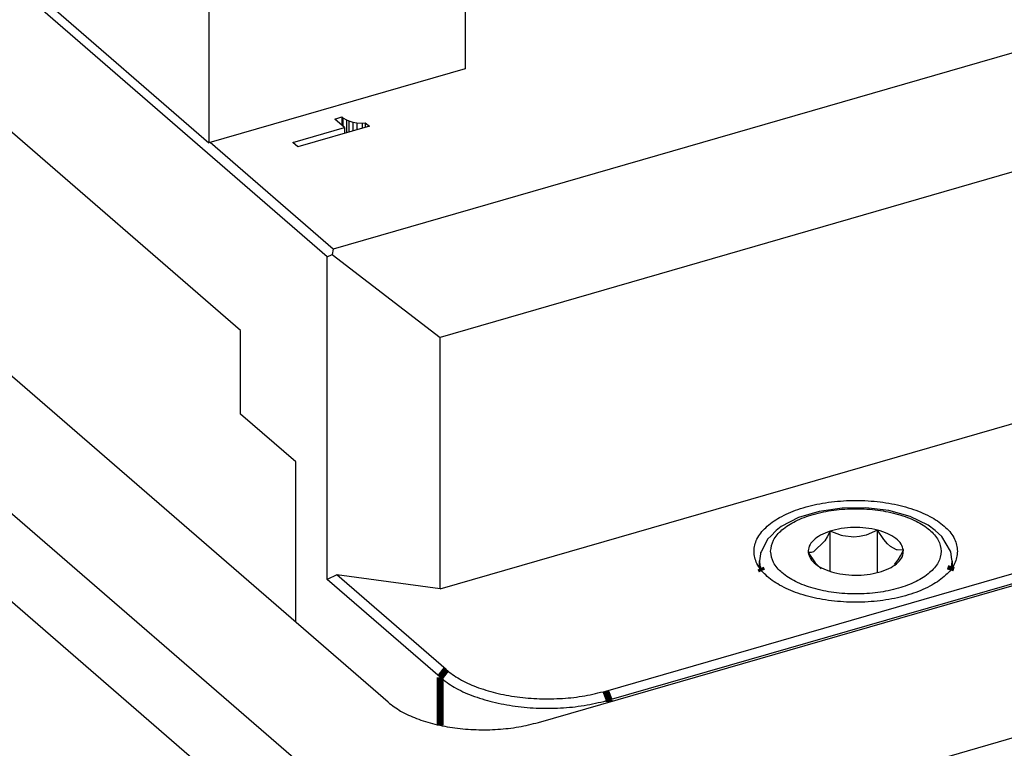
# Model space of a CAD drawing. Header units: inches. Extents: x -28 to 813, y -36 to 558.
# Tile 9 of 93: x 222 to 257, y 255 to 281. Entities that reach past the tile are written whole.
import ezdxf

# ---------------------------------------------------------------- set-up
doc = ezdxf.new("R2010")
doc.units = ezdxf.units.IN

# ---------------------------------------------------------------- blocks, each defined once
blk = doc.blocks.new('N2605-21206_body__14', base_point=(160.35, 255.495))
at = {"color": 7, "linetype": 'Continuous'}
for p, q in [((232.853, 272.649), (165.053, 331.366)), ((229.703, 269.964), (168.203, 323.225)), ((262.861, 281.528), (233.07, 272.928)), ((233.125, 277.655), (233.384, 277.73)), ((233.481, 277.346), (233.125, 277.655)), ((233.384, 277.73), (233.422, 277.697)), ((233.384, 277.73), (233.384, 277.43)), ((233.422, 277.697), (233.548, 277.626)), ((233.422, 277.697), (233.422, 277.397)), ((233.548, 277.626), (233.548, 277.149)), ((233.548, 277.626), (233.637, 277.586)), ((233.637, 277.586), (233.777, 277.54)), ((233.637, 277.586), (233.637, 277.175)), ((233.777, 277.54), (233.93, 277.519)), ((233.777, 277.54), (233.777, 277.215)), ((233.93, 277.519), (234.117, 277.508)), ((233.93, 277.519), (233.93, 277.26)), ((234.117, 277.508), (234.233, 277.52)), ((234.117, 277.508), (234.117, 277.313)), ((234.233, 277.52), (234.233, 277.347)), ((234.233, 277.52), (234.383, 277.39)), ((231.597, 276.803), (233.481, 277.346)), ((234.383, 277.39), (231.785, 276.64)), ((233.481, 277.346), (233.481, 277.13)), ((233.07, 272.928), (228.595, 276.804)), ((231.785, 276.64), (231.597, 276.803)), ((261.979, 276.944), (236.951, 269.719)), ((233.07, 272.928), (233.024, 272.735)), ((232.853, 272.649), (233.024, 272.735)), ((232.853, 260.915), (232.853, 272.649)), ((233.024, 272.735), (236.951, 269.719)), ((229.703, 266.933), (229.703, 269.964)), ((236.951, 260.582), (236.951, 269.719)), ((236.951, 260.582), (261.979, 267.807)), ((231.703, 265.201), (229.703, 266.933)), ((231.703, 259.367), (231.703, 265.201)), ((242.975, 256.865), (265.405, 263.34)), ((243.1, 256.54), (265.53, 263.015)), ((233.195, 261.085), (232.853, 260.915)), ((237.17, 257.643), (233.195, 261.085)), ((236.951, 260.582), (233.195, 261.085)), ((236.953, 257.364), (232.853, 260.915))]:
    blk.add_line(p, q, dxfattribs=at)
at = {"color": 3, "linetype": 'Continuous', "const_width": 0.25}
for points in [[(237.17, 257.643), (236.953, 257.364)], [(236.953, 257.364), (236.953, 255.62)], [(243.1, 256.54), (242.975, 256.865)], [(243.1, 256.54), (243.1, 256.468)]]:
    blk.add_lwpolyline(points, dxfattribs=at)
at = {"color": 7, "linetype": 'Continuous'}
for points, knots in [([(255.765, 261.943), (255.742, 262.095), (255.691, 262.423), (255.33, 262.847), (254.817, 263.207), (254.146, 263.494), (253.362, 263.694), (252.506, 263.797), (251.625, 263.797), (250.768, 263.694), (249.985, 263.494), (249.316, 263.207), (248.796, 262.847), (248.452, 262.423), (248.325, 261.943), (248.452, 261.462), (248.796, 261.039), (249.316, 260.679), (249.985, 260.392), (250.768, 260.191), (251.625, 260.088), (252.506, 260.088), (253.362, 260.191), (254.146, 260.392), (254.817, 260.679), (255.33, 261.039), (255.691, 261.462), (255.742, 261.79), (255.765, 261.943)], [0, 0, 0, 0, 0.455602, 0.978991, 1.604659, 2.334878, 3.151422, 4.024026, 4.915997, 5.788601, 6.605144, 7.335364, 7.961032, 8.484421, 8.940023, 9.395624, 9.919014, 10.544681, 11.274901, 12.091444, 12.964048, 13.85602, 14.728624, 15.545167, 16.275387, 16.901055, 17.424444, 17.880046, 17.880046, 17.880046, 17.880046]), ([(237.17, 257.643), (237.328, 257.524), (237.665, 257.27), (238.281, 256.998), (238.984, 256.781), (239.759, 256.638), (240.575, 256.571), (241.4, 256.586), (242.207, 256.673), (242.723, 256.802), (242.975, 256.865)], [0, 0, 0, 0, 0.591745, 1.263203, 2.004122, 2.797555, 3.622368, 4.455179, 5.272056, 6.050169, 6.050169, 6.050169, 6.050169]), ([(236.953, 257.364), (237.121, 257.238), (237.478, 256.969), (238.13, 256.681), (238.874, 256.451), (239.695, 256.3), (240.558, 256.229), (241.433, 256.245), (242.287, 256.337), (242.834, 256.474), (243.1, 256.54)], [0, 0, 0, 0, 0.626553, 1.337509, 2.122011, 2.962117, 3.835449, 4.717249, 5.582177, 6.406061, 6.406061, 6.406061, 6.406061])]:
    blk.add_open_spline(points, degree=3, knots=knots, dxfattribs=at)
blk = doc.blocks.new('N2605-21206__15', base_point=(160.35, 255.495))
blk.add_blockref('N2605-21206_body__14', (160.35, 255.495))
blk = doc.blocks.new('0515-0171__23', base_point=(248.48, 260.393))
at = {"color": 7, "linetype": 'Continuous'}
for p, q in [((251.569, 263.517), (250.738, 263.396)), ((252.43, 263.526), (251.569, 263.517)), ((253.268, 263.422), (252.43, 263.526)), ((249.985, 263.168), (249.347, 262.841)), ((250.738, 263.396), (249.985, 263.168)), ((254.037, 263.209), (253.268, 263.422)), ((254.694, 262.897), (254.037, 263.209)), ((249.291, 262.792), (249.175, 262.695)), ((249.347, 262.841), (249.291, 262.792)), ((254.953, 262.696), (254.694, 262.897)), ((248.871, 262.401), (248.626, 261.928)), ((248.971, 262.499), (248.871, 262.401)), ((249.175, 262.695), (248.971, 262.499)), ((251.024, 262.467), (250.939, 262.321)), ((251.13, 262.672), (251.024, 262.467)), ((251.544, 262.516), (251.13, 262.672)), ((251.13, 261.23), (251.13, 262.672)), ((251.589, 262.504), (251.544, 262.516)), ((251.994, 262.46), (251.589, 262.504)), ((252.2, 262.479), (251.994, 262.46)), ((252.444, 262.536), (252.2, 262.479)), ((252.86, 262.712), (252.444, 262.536)), ((252.86, 261.181), (252.86, 262.712)), ((253.085, 262.371), (252.86, 262.712)), ((255.199, 262.476), (254.953, 262.696)), ((255.512, 261.946), (255.199, 262.476)), ((250.939, 262.321), (250.526, 261.921)), ((253.217, 262.216), (253.085, 262.371)), ((253.328, 262.116), (253.217, 262.216)), ((253.547, 261.999), (253.328, 262.116)), ((248.596, 261.854), (248.565, 261.596)), ((248.604, 261.884), (248.596, 261.854)), ((248.626, 261.928), (248.604, 261.884)), ((250.335, 261.902), (250.56, 261.562)), ((250.441, 261.901), (250.335, 261.902)), ((250.526, 261.921), (250.441, 261.901)), ((253.571, 261.993), (253.547, 261.999)), ((253.795, 261.984), (253.571, 261.993)), ((253.604, 261.632), (253.69, 261.779)), ((253.69, 261.779), (253.795, 261.984)), ((255.515, 261.928), (255.512, 261.946)), ((255.557, 261.648), (255.515, 261.928)), ((248.565, 261.345), (248.565, 261.596)), ((250.56, 261.562), (250.584, 261.53)), ((250.584, 261.53), (250.803, 261.306)), ((253.473, 261.463), (253.604, 261.632)), ((255.565, 261.596), (255.557, 261.648)), ((255.565, 261.596), (255.565, 261.347))]:
    blk.add_line(p, q, dxfattribs=at)
at = {"color": 3, "linetype": 'Continuous', "const_width": 0.25}
for points in [[(248.653, 261.231), (248.605, 261.333)], [(255.544, 261.403), (255.494, 261.251)]]:
    blk.add_lwpolyline(points, dxfattribs=at)
at = {"color": 3, "linetype": 'Continuous'}
for points, knots in [([(248.965, 261.943), (248.989, 261.804), (249.04, 261.502), (249.396, 261.125), (249.892, 260.813), (250.535, 260.575), (251.274, 260.426), (252.065, 260.376), (252.857, 260.426), (253.596, 260.575), (254.237, 260.813), (254.74, 261.125), (255.078, 261.502), (255.206, 261.943), (255.078, 262.383), (254.74, 262.761), (254.237, 263.073), (253.596, 263.31), (252.857, 263.459), (252.065, 263.51), (251.274, 263.459), (250.535, 263.31), (249.892, 263.073), (249.396, 262.761), (249.04, 262.383), (248.989, 262.082), (248.965, 261.943)], [0, 0, 0, 0, 0.414843, 0.900289, 1.488297, 2.175958, 2.939486, 3.743561, 4.547636, 5.311164, 5.998826, 6.586833, 7.072279, 7.487122, 7.901965, 8.387411, 8.975419, 9.66308, 10.426608, 11.230683, 12.034758, 12.798286, 13.485948, 14.073955, 14.559401, 14.974244, 14.974244, 14.974244, 14.974244]), ([(248.565, 261.596), (248.567, 261.552), (248.571, 261.463), (248.594, 261.377), (248.605, 261.333)], [0, 0, 0, 0, 0.132395, 0.2670157, 0.2670157, 0.2670157, 0.2670157])]:
    blk.add_open_spline(points, degree=3, knots=knots, dxfattribs=at)
at = {"color": 7, "linetype": 'Continuous'}
for points, knots in [([(252.86, 262.712), (252.718, 262.742), (252.43, 262.803), (251.985, 262.816), (251.545, 262.783), (251.265, 262.708), (251.13, 262.672)], [0, 0, 0, 0, 0.432271, 0.88324, 1.330043, 1.750327, 1.750327, 1.750327, 1.750327]), ([(251.13, 262.672), (251.012, 262.628), (250.794, 262.548), (250.532, 262.364), (250.353, 262.146), (250.341, 261.98), (250.335, 261.902)], [0, 0, 0, 0, 0.374903, 0.692777, 0.95488, 1.183316, 1.183316, 1.183316, 1.183316]), ([(253.795, 261.984), (253.775, 262.061), (253.729, 262.231), (253.513, 262.433), (253.22, 262.604), (252.986, 262.674), (252.86, 262.712)], [0, 0, 0, 0, 0.236482, 0.517404, 0.856526, 1.249607, 1.249607, 1.249607, 1.249607]), ([(250.335, 261.902), (250.356, 261.825), (250.401, 261.655), (250.618, 261.452), (250.91, 261.282), (251.145, 261.211), (251.271, 261.173)], [0, 0, 0, 0, 0.236482, 0.517404, 0.856526, 1.249607, 1.249607, 1.249607, 1.249607]), ([(253.001, 261.214), (253.119, 261.258), (253.337, 261.338), (253.598, 261.521), (253.778, 261.74), (253.79, 261.906), (253.795, 261.984)], [0, 0, 0, 0, 0.374903, 0.692777, 0.95488, 1.183316, 1.183316, 1.183316, 1.183316]), ([(255.544, 261.403), (255.55, 261.435), (255.563, 261.499), (255.564, 261.564), (255.565, 261.596)], [0, 0, 0, 0, 0.0979061, 0.1949278, 0.1949278, 0.1949278, 0.1949278]), ([(251.271, 261.173), (251.412, 261.144), (251.701, 261.083), (252.146, 261.07), (252.586, 261.103), (252.866, 261.178), (253.001, 261.214)], [0, 0, 0, 0, 0.432271, 0.88324, 1.330043, 1.750327, 1.750327, 1.750327, 1.750327])]:
    blk.add_open_spline(points, degree=3, knots=knots, dxfattribs=at)
blk = doc.blocks.new('N2605-44106__25', base_point=(200.551, 276.791))
at = {"color": 7, "linetype": 'Continuous'}
for p, q in [((200.551, 301.04), (228.551, 276.791)), ((237.861, 286.06), (237.861, 279.479)), ((228.551, 283.373), (228.551, 276.791)), ((237.861, 279.479), (228.551, 276.791))]:
    blk.add_line(p, q, dxfattribs=at)
blk = doc.blocks.new('N2605-64106__28', base_point=(200.551, 276.791))
blk.add_blockref('N2605-44106__25', (200.551, 276.791))
blk = doc.blocks.new('N2605-61205_2', base_point=(160.35, 255.495))
for name, p in [('N2605-21206__15', (160.35, 255.495)), ('N2605-64106__28', (200.551, 276.791)), ('0515-0171__23', (248.48, 260.393))]:
    blk.add_blockref(name, p)
blk = doc.blocks.new('N2360-21309_2', base_point=(140.92, 247.564))
at = {"color": 7, "linetype": 'Continuous'}
blk.add_line((146.732, 324.765), (232.821, 250.21), dxfattribs=at)
blk = doc.blocks.new('N2605-24170', base_point=(42.656, 167.422))
at = {"color": 7, "linetype": 'Continuous'}
for p, q in [((146.942, 327.783), (237.542, 249.321)), ((235.063, 256.457), (198.068, 288.496)), ((240.527, 255.725), (305.228, 274.403)), ((265.531, 257.401), (237.542, 249.321))]:
    blk.add_line(p, q, dxfattribs=at)
blk.add_open_spline([(235.063, 256.457), (235.212, 256.345), (235.529, 256.107), (236.109, 255.851), (236.77, 255.646), (237.5, 255.512), (238.268, 255.448), (239.045, 255.463), (239.804, 255.544), (240.29, 255.666), (240.527, 255.725)], degree=3, knots=[0, 0, 0, 0, 0.556936, 1.188897, 1.886232, 2.632992, 3.409288, 4.19311, 4.961935, 5.694277, 5.694277, 5.694277, 5.694277], dxfattribs=at)
blk = doc.blocks.new('N2605-64170', base_point=(42.656, 167.422))
for name, p in [('N2605-24170', (42.656, 167.422)), ('N2360-21309_2', (140.92, 247.564))]:
    blk.add_blockref(name, p)
blk = doc.blocks.new('N2605-96570__120', base_point=(42.656, 167.422))
for name, p in [('N2605-64170', (42.656, 167.422)), ('N2605-61205_2', (160.35, 255.495))]:
    blk.add_blockref(name, p)
blk = doc.blocks.new('Gen1', base_point=(419.4, 356.4))
blk.add_blockref('N2605-96570__120', (42.656, 167.422))

msp = doc.modelspace()

# ---------------------------------------------------------------- block references
msp.add_blockref('Gen1', (419.4, 356.4))

doc.saveas('drawing.dxf')
